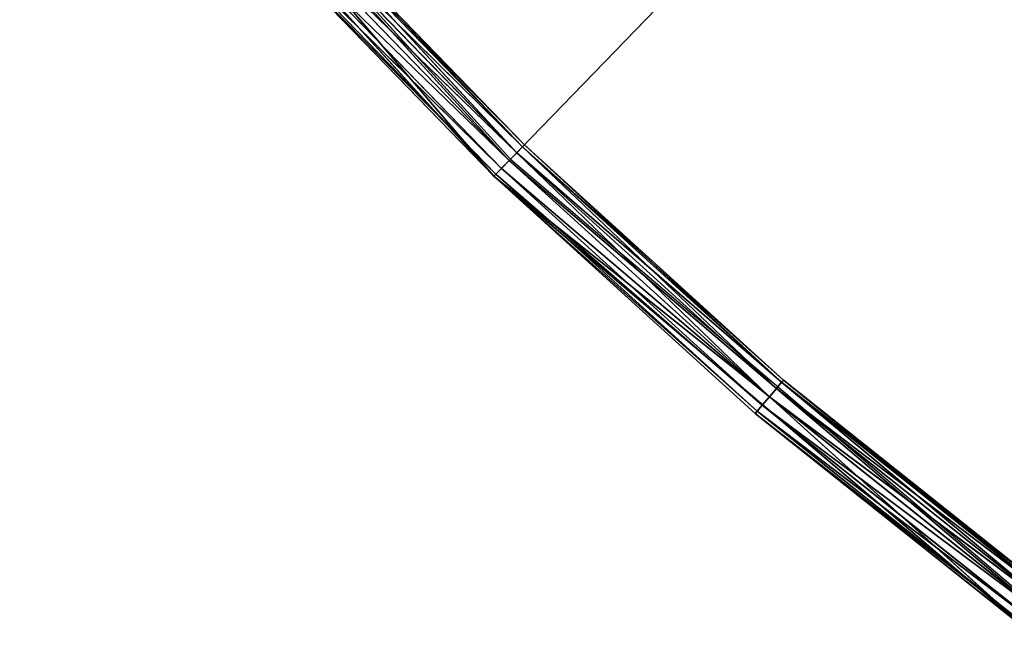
# Model space of a CAD drawing. Extents: x 389 to 891, y 0 to 811.
# Tile 1 of 254: x 444 to 489, y 50 to 78. Entities that reach past the tile are written whole.
import ezdxf

# ---------------------------------------------------------------- set-up
doc = ezdxf.new("R2010")
doc.units = 0
doc.header["$LTSCALE"] = 25.4
doc.layers.get('0').update_dxf_attribs({"color": 13, "linetype": 'CONTINUOUS'})

# ---------------------------------------------------------------- blocks, each defined once
blk = doc.blocks.new('TURDA-8952-8953_STL')
at = {"color": 252}
for p, q in [((93.314, 130.654, 716.548), (114.944, 130.654, 740.365)), ((93.314, 130.654, 716.548), (114.944, 130.654, 740.365)), ((103.747, 1.654, 728.803), (114.944, 130.654, 740.365)), ((103.747, 1.654, 728.803), (114.944, 130.654, 740.365)), ((115.64, 130.654, 739.647), (104.488, 130.654, 728.131)), ((104.488, 130.654, 728.131), (114.944, 130.654, 740.365)), ((104.488, 130.654, 728.131), (114.944, 130.654, 740.365)), ((115.64, 130.654, 739.647), (104.488, 130.654, 728.131)), ((104.858, 130.52, 727.795), (115.64, 130.654, 739.647)), ((104.858, 130.52, 727.795), (115.64, 130.654, 739.647)), ((115.988, 130.52, 739.288), (104.858, 130.52, 727.795)), ((115.988, 130.52, 739.288), (104.858, 130.52, 727.795)), ((105.129, 130.154, 727.549), (115.988, 130.52, 739.288)), ((105.129, 130.154, 727.549), (115.988, 130.52, 739.288)), ((114.944, 130.654, 740.365), (139.443, 130.654, 761.221)), ((127.508, 130.654, 750.425), (114.944, 130.654, 740.365)), ((115.64, 130.654, 739.647), (114.944, 130.654, 740.365)), ((127.508, 130.654, 750.425), (114.944, 130.654, 740.365)), ((115.64, 130.654, 739.647), (114.944, 130.654, 740.365)), ((114.944, 130.654, 740.365), (126.859, 1.654, 751.186)), ((114.944, 130.654, 740.365), (139.443, 130.654, 761.221)), ((114.944, 1.654, 740.365), (114.944, 130.654, 740.365)), ((114.944, 1.654, 740.365), (114.944, 130.654, 740.365)), ((114.944, 130.654, 740.365), (126.859, 1.654, 751.186)), ((127.508, 130.654, 750.425), (115.64, 130.654, 739.647)), ((115.988, 130.52, 739.288), (115.64, 130.654, 739.647)), ((127.508, 130.654, 750.425), (115.64, 130.654, 739.647)), ((115.988, 130.52, 739.288), (115.64, 130.654, 739.647)), ((115.988, 130.52, 739.288), (127.508, 130.654, 750.425)), ((115.988, 130.52, 739.288), (127.508, 130.654, 750.425)), ((127.832, 130.52, 750.044), (115.988, 130.52, 739.288)), ((116.243, 130.154, 739.025), (115.988, 130.52, 739.288)), ((127.832, 130.52, 750.044), (115.988, 130.52, 739.288)), ((116.243, 130.154, 739.025), (115.988, 130.52, 739.288)), ((116.243, 130.154, 739.025), (127.832, 130.52, 750.044)), ((116.243, 130.154, 739.025), (127.832, 130.52, 750.044)), ((126.859, 1.654, 751.186), (139.443, 130.654, 761.221)), ((126.859, 1.654, 751.186), (139.443, 130.654, 761.221)), ((139.443, 130.654, 761.221), (127.508, 130.654, 750.425)), ((140.041, 130.654, 760.42), (127.508, 130.654, 750.425)), ((139.443, 130.654, 761.221), (127.508, 130.654, 750.425)), ((127.832, 130.52, 750.044), (127.508, 130.654, 750.425)), ((140.041, 130.654, 760.42), (127.508, 130.654, 750.425)), ((127.832, 130.52, 750.044), (127.508, 130.654, 750.425)), ((127.832, 130.52, 750.044), (140.041, 130.654, 760.42)), ((127.832, 130.52, 750.044), (140.041, 130.654, 760.42)), ((140.34, 130.52, 760.019), (127.832, 130.52, 750.044)), ((128.069, 130.154, 749.765), (127.832, 130.52, 750.044)), ((140.34, 130.52, 760.019), (127.832, 130.52, 750.044)), ((128.069, 130.154, 749.765), (127.832, 130.52, 750.044)), ((128.069, 130.154, 749.765), (140.34, 130.52, 760.019)), ((128.069, 130.154, 749.765), (140.34, 130.52, 760.019)), ((116.243, 130.154, 739.025), (105.129, 130.154, 727.549)), ((116.243, 130.154, 739.025), (105.129, 130.154, 727.549)), ((105.228, 129.654, 727.459), (116.243, 130.154, 739.025)), ((105.228, 129.654, 727.459), (116.243, 130.154, 739.025)), ((128.069, 130.154, 749.765), (116.243, 130.154, 739.025)), ((116.336, 129.654, 738.929), (116.243, 130.154, 739.025)), ((128.069, 130.154, 749.765), (116.243, 130.154, 739.025)), ((116.336, 129.654, 738.929), (116.243, 130.154, 739.025)), ((116.336, 129.654, 738.929), (128.069, 130.154, 749.765)), ((116.336, 129.654, 738.929), (128.069, 130.154, 749.765)), ((140.559, 130.154, 759.726), (128.069, 130.154, 749.765)), ((128.156, 129.654, 749.663), (128.069, 130.154, 749.765)), ((140.559, 130.154, 759.726), (128.069, 130.154, 749.765)), ((128.156, 129.654, 749.663), (128.069, 130.154, 749.765)), ((128.156, 129.654, 749.663), (140.559, 130.154, 759.726)), ((128.156, 129.654, 749.663), (140.559, 130.154, 759.726)), ((105.228, 129.654, 727.459), (116.336, 1.654, 738.929)), ((105.228, 129.654, 727.459), (116.336, 1.654, 738.929)), ((105.228, 129.654, 727.459), (116.336, 129.654, 738.929)), ((105.228, 129.654, 727.459), (116.336, 129.654, 738.929)), ((116.336, 129.654, 738.929), (116.336, 1.654, 738.929)), ((116.336, 129.654, 738.929), (116.336, 1.654, 738.929)), ((116.336, 129.654, 738.929), (128.156, 1.654, 749.663)), ((116.336, 129.654, 738.929), (128.156, 1.654, 749.663)), ((116.336, 129.654, 738.929), (128.156, 129.654, 749.663)), ((116.336, 129.654, 738.929), (128.156, 129.654, 749.663)), ((128.156, 129.654, 749.663), (128.156, 1.654, 749.663)), ((128.156, 129.654, 749.663), (128.156, 1.654, 749.663)), ((128.156, 129.654, 749.663), (140.639, 1.654, 759.618)), ((128.156, 129.654, 749.663), (140.639, 1.654, 759.618)), ((128.156, 129.654, 749.663), (140.639, 129.654, 759.618)), ((128.156, 129.654, 749.663), (140.639, 129.654, 759.618)), ((103.747, 1.654, 728.803), (114.944, 1.654, 740.365)), ((103.747, 1.654, 728.803), (114.944, 1.654, 740.365)), ((103.747, 1.654, 728.803), (115.038, 1.154, 740.269)), ((103.747, 1.654, 728.803), (115.038, 1.154, 740.269)), ((105.129, 1.154, 727.549), (116.336, 1.654, 738.929)), ((105.129, 1.154, 727.549), (116.336, 1.654, 738.929)), ((116.336, 1.654, 738.929), (105.228, 1.654, 727.459)), ((116.336, 1.654, 738.929), (105.228, 1.654, 727.459)), ((114.944, 1.654, 740.365), (126.859, 1.654, 751.186)), ((114.944, 1.654, 740.365), (126.859, 1.654, 751.186)), ((114.944, 1.654, 740.365), (126.946, 1.154, 751.084)), ((114.944, 1.654, 740.365), (126.946, 1.154, 751.084)), ((114.944, 1.654, 740.365), (115.038, 1.154, 740.269)), ((114.944, 1.654, 740.365), (115.038, 1.154, 740.269)), ((116.243, 1.154, 739.025), (128.156, 1.654, 749.663)), ((116.243, 1.154, 739.025), (128.156, 1.654, 749.663)), ((116.243, 1.154, 739.025), (116.336, 1.654, 738.929)), ((116.243, 1.154, 739.025), (116.336, 1.654, 738.929)), ((128.156, 1.654, 749.663), (116.336, 1.654, 738.929)), ((128.156, 1.654, 749.663), (116.336, 1.654, 738.929)), ((126.859, 1.654, 751.186), (139.443, 1.654, 761.221)), ((126.859, 1.654, 751.186), (139.443, 1.654, 761.221)), ((126.859, 1.654, 751.186), (139.523, 1.154, 761.114)), ((126.859, 1.654, 751.186), (139.523, 1.154, 761.114)), ((126.859, 1.654, 751.186), (126.946, 1.154, 751.084)), ((126.859, 1.654, 751.186), (126.946, 1.154, 751.084)), ((128.069, 1.154, 749.765), (140.639, 1.654, 759.618)), ((128.069, 1.154, 749.765), (140.639, 1.654, 759.618)), ((128.069, 1.154, 749.765), (128.156, 1.654, 749.663)), ((128.069, 1.154, 749.765), (128.156, 1.654, 749.663)), ((140.639, 1.654, 759.618), (128.156, 1.654, 749.663)), ((140.639, 1.654, 759.618), (128.156, 1.654, 749.663)), ((115.038, 1.154, 740.269), (103.846, 1.154, 728.713)), ((103.846, 1.154, 728.713), (115.292, 0.788, 740.006)), ((103.846, 1.154, 728.713), (115.292, 0.788, 740.006)), ((115.038, 1.154, 740.269), (103.846, 1.154, 728.713)), ((104.858, 0.788, 727.795), (116.243, 1.154, 739.025)), ((104.858, 0.788, 727.795), (116.243, 1.154, 739.025)), ((116.243, 1.154, 739.025), (105.129, 1.154, 727.549)), ((116.243, 1.154, 739.025), (105.129, 1.154, 727.549)), ((126.946, 1.154, 751.084), (115.038, 1.154, 740.269)), ((115.038, 1.154, 740.269), (127.183, 0.788, 750.805)), ((115.038, 1.154, 740.269), (127.183, 0.788, 750.805)), ((115.038, 1.154, 740.269), (115.292, 0.788, 740.006)), ((115.038, 1.154, 740.269), (115.292, 0.788, 740.006)), ((126.946, 1.154, 751.084), (115.038, 1.154, 740.269)), ((115.988, 0.788, 739.288), (128.069, 1.154, 749.765)), ((115.988, 0.788, 739.288), (128.069, 1.154, 749.765)), ((115.988, 0.788, 739.288), (116.243, 1.154, 739.025)), ((115.988, 0.788, 739.288), (116.243, 1.154, 739.025)), ((128.069, 1.154, 749.765), (116.243, 1.154, 739.025)), ((128.069, 1.154, 749.765), (116.243, 1.154, 739.025)), ((139.523, 1.154, 761.114), (126.946, 1.154, 751.084)), ((126.946, 1.154, 751.084), (139.742, 0.788, 760.821)), ((126.946, 1.154, 751.084), (139.742, 0.788, 760.821)), ((126.946, 1.154, 751.084), (127.183, 0.788, 750.805)), ((126.946, 1.154, 751.084), (127.183, 0.788, 750.805)), ((139.523, 1.154, 761.114), (126.946, 1.154, 751.084)), ((127.832, 0.788, 750.044), (140.559, 1.154, 759.726)), ((127.832, 0.788, 750.044), (140.559, 1.154, 759.726)), ((127.832, 0.788, 750.044), (128.069, 1.154, 749.765)), ((127.832, 0.788, 750.044), (128.069, 1.154, 749.765)), ((140.559, 1.154, 759.726), (128.069, 1.154, 749.765)), ((140.559, 1.154, 759.726), (128.069, 1.154, 749.765)), ((115.292, 0.788, 740.006), (104.117, 0.788, 728.467)), ((104.117, 0.788, 728.467), (115.64, 0.654, 739.647)), ((104.117, 0.788, 728.467), (115.64, 0.654, 739.647)), ((115.292, 0.788, 740.006), (104.117, 0.788, 728.467)), ((104.488, 0.654, 728.131), (115.988, 0.788, 739.288)), ((104.488, 0.654, 728.131), (115.988, 0.788, 739.288)), ((104.488, 0.654, 728.131), (115.64, 0.654, 739.647)), ((104.488, 0.654, 728.131), (115.64, 0.654, 739.647)), ((115.988, 0.788, 739.288), (104.858, 0.788, 727.795)), ((115.988, 0.788, 739.288), (104.858, 0.788, 727.795)), ((127.183, 0.788, 750.805), (115.292, 0.788, 740.006)), ((115.292, 0.788, 740.006), (127.508, 0.654, 750.425)), ((115.292, 0.788, 740.006), (127.508, 0.654, 750.425)), ((115.292, 0.788, 740.006), (115.64, 0.654, 739.647)), ((115.292, 0.788, 740.006), (115.64, 0.654, 739.647)), ((127.183, 0.788, 750.805), (115.292, 0.788, 740.006)), ((115.64, 0.654, 739.647), (127.832, 0.788, 750.044)), ((115.64, 0.654, 739.647), (127.832, 0.788, 750.044)), ((115.64, 0.654, 739.647), (115.988, 0.788, 739.288)), ((115.64, 0.654, 739.647), (115.988, 0.788, 739.288)), ((115.64, 0.654, 739.647), (127.508, 0.654, 750.425)), ((115.64, 0.654, 739.647), (127.508, 0.654, 750.425)), ((127.832, 0.788, 750.044), (115.988, 0.788, 739.288)), ((127.832, 0.788, 750.044), (115.988, 0.788, 739.288)), ((139.742, 0.788, 760.821), (127.183, 0.788, 750.805)), ((127.183, 0.788, 750.805), (140.041, 0.654, 760.42)), ((127.183, 0.788, 750.805), (140.041, 0.654, 760.42)), ((127.183, 0.788, 750.805), (127.508, 0.654, 750.425)), ((127.183, 0.788, 750.805), (127.508, 0.654, 750.425)), ((139.742, 0.788, 760.821), (127.183, 0.788, 750.805)), ((127.508, 0.654, 750.425), (140.34, 0.788, 760.019)), ((127.508, 0.654, 750.425), (140.34, 0.788, 760.019)), ((127.508, 0.654, 750.425), (127.832, 0.788, 750.044)), ((127.508, 0.654, 750.425), (127.832, 0.788, 750.044)), ((127.508, 0.654, 750.425), (140.041, 0.654, 760.42)), ((127.508, 0.654, 750.425), (140.041, 0.654, 760.42)), ((140.34, 0.788, 760.019), (127.832, 0.788, 750.044)), ((140.34, 0.788, 760.019), (127.832, 0.788, 750.044))]:
    blk.add_line(p, q, dxfattribs=at)
at = {"color": 7}
for p, q in [((94.161, 3.654, 715.872), (115.698, 3.654, 739.587)), ((115.698, 3.654, 739.587), (140.091, 3.654, 760.353)), ((289.618, 3.654, 560), (115.698, 3.654, 739.587)), ((289.618, 3.654, 560), (115.698, 3.654, 739.587))]:
    blk.add_line(p, q, dxfattribs=at)
at = {"color": 252}
mesh = blk.add_polyface(dxfattribs=at)
corners = [(114.944, 130.654, 740.365), (104.488, 130.654, 728.131), (93.314, 130.654, 716.548)]
mesh.append_faces([[corners[k] for k in face] for face in [(0, 1, 2)]], dxfattribs={"color": 252})
mesh = blk.add_polyface(dxfattribs=at)
corners = [(93.314, 130.654, 716.548), (103.747, 1.654, 728.803), (114.944, 130.654, 740.365)]
mesh.append_faces([[corners[k] for k in face] for face in [(0, 1, 2)]], dxfattribs={"color": 252})
mesh = blk.add_polyface(dxfattribs=at)
corners = [(114.944, 130.654, 740.365), (103.747, 1.654, 728.803), (114.944, 1.654, 740.365)]
mesh.append_faces([[corners[k] for k in face] for face in [(0, 1, 2)]], dxfattribs={"color": 252})
mesh = blk.add_polyface(dxfattribs=at)
corners = [(114.944, 130.654, 740.365), (115.64, 130.654, 739.647), (104.488, 130.654, 728.131)]
mesh.append_faces([[corners[k] for k in face] for face in [(0, 1, 2)]], dxfattribs={"color": 252})
mesh = blk.add_polyface(dxfattribs=at)
corners = [(115.64, 130.654, 739.647), (104.858, 130.52, 727.795), (104.488, 130.654, 728.131)]
mesh.append_faces([[corners[k] for k in face] for face in [(0, 1, 2)]], dxfattribs={"color": 252})
mesh = blk.add_polyface(dxfattribs=at)
corners = [(115.64, 130.654, 739.647), (115.988, 130.52, 739.288), (104.858, 130.52, 727.795)]
mesh.append_faces([[corners[k] for k in face] for face in [(0, 1, 2)]], dxfattribs={"color": 252})
mesh = blk.add_polyface(dxfattribs=at)
corners = [(115.988, 130.52, 739.288), (105.129, 130.154, 727.549), (104.858, 130.52, 727.795)]
mesh.append_faces([[corners[k] for k in face] for face in [(0, 1, 2)]], dxfattribs={"color": 252})
mesh = blk.add_polyface(dxfattribs=at)
corners = [(115.988, 130.52, 739.288), (116.243, 130.154, 739.025), (105.129, 130.154, 727.549)]
mesh.append_faces([[corners[k] for k in face] for face in [(0, 1, 2)]], dxfattribs={"color": 252})
mesh = blk.add_polyface(dxfattribs=at)
corners = [(139.443, 130.654, 761.221), (127.508, 130.654, 750.425), (114.944, 130.654, 740.365)]
mesh.append_faces([[corners[k] for k in face] for face in [(0, 1, 2)]], dxfattribs={"color": 252})
mesh = blk.add_polyface(dxfattribs=at)
corners = [(127.508, 130.654, 750.425), (115.64, 130.654, 739.647), (114.944, 130.654, 740.365)]
mesh.append_faces([[corners[k] for k in face] for face in [(0, 1, 2)]], dxfattribs={"color": 252})
mesh = blk.add_polyface(dxfattribs=at)
corners = [(139.443, 130.654, 761.221), (114.944, 130.654, 740.365), (126.859, 1.654, 751.186)]
mesh.append_faces([[corners[k] for k in face] for face in [(0, 1, 2)]], dxfattribs={"color": 252})
mesh = blk.add_polyface(dxfattribs=at)
corners = [(126.859, 1.654, 751.186), (114.944, 130.654, 740.365), (114.944, 1.654, 740.365)]
mesh.append_faces([[corners[k] for k in face] for face in [(0, 1, 2)]], dxfattribs={"color": 252})
mesh = blk.add_polyface(dxfattribs=at)
corners = [(127.508, 130.654, 750.425), (115.988, 130.52, 739.288), (115.64, 130.654, 739.647)]
mesh.append_faces([[corners[k] for k in face] for face in [(0, 1, 2)]], dxfattribs={"color": 252})
mesh = blk.add_polyface(dxfattribs=at)
corners = [(127.508, 130.654, 750.425), (127.832, 130.52, 750.044), (115.988, 130.52, 739.288)]
mesh.append_faces([[corners[k] for k in face] for face in [(0, 1, 2)]], dxfattribs={"color": 252})
mesh = blk.add_polyface(dxfattribs=at)
corners = [(127.832, 130.52, 750.044), (116.243, 130.154, 739.025), (115.988, 130.52, 739.288)]
mesh.append_faces([[corners[k] for k in face] for face in [(0, 1, 2)]], dxfattribs={"color": 252})
mesh = blk.add_polyface(dxfattribs=at)
corners = [(127.832, 130.52, 750.044), (128.069, 130.154, 749.765), (116.243, 130.154, 739.025)]
mesh.append_faces([[corners[k] for k in face] for face in [(0, 1, 2)]], dxfattribs={"color": 252})
mesh = blk.add_polyface(dxfattribs=at)
corners = [(139.443, 130.654, 761.221), (126.859, 1.654, 751.186), (139.443, 1.654, 761.221)]
mesh.append_faces([[corners[k] for k in face] for face in [(0, 1, 2)]], dxfattribs={"color": 252})
mesh = blk.add_polyface(dxfattribs=at)
corners = [(139.443, 130.654, 761.221), (140.041, 130.654, 760.42), (127.508, 130.654, 750.425)]
mesh.append_faces([[corners[k] for k in face] for face in [(0, 1, 2)]], dxfattribs={"color": 252})
mesh = blk.add_polyface(dxfattribs=at)
corners = [(140.041, 130.654, 760.42), (127.832, 130.52, 750.044), (127.508, 130.654, 750.425)]
mesh.append_faces([[corners[k] for k in face] for face in [(0, 1, 2)]], dxfattribs={"color": 252})
mesh = blk.add_polyface(dxfattribs=at)
corners = [(140.041, 130.654, 760.42), (140.34, 130.52, 760.019), (127.832, 130.52, 750.044)]
mesh.append_faces([[corners[k] for k in face] for face in [(0, 1, 2)]], dxfattribs={"color": 252})
mesh = blk.add_polyface(dxfattribs=at)
corners = [(140.34, 130.52, 760.019), (128.069, 130.154, 749.765), (127.832, 130.52, 750.044)]
mesh.append_faces([[corners[k] for k in face] for face in [(0, 1, 2)]], dxfattribs={"color": 252})
mesh = blk.add_polyface(dxfattribs=at)
corners = [(140.34, 130.52, 760.019), (140.559, 130.154, 759.726), (128.069, 130.154, 749.765)]
mesh.append_faces([[corners[k] for k in face] for face in [(0, 1, 2)]], dxfattribs={"color": 252})
mesh = blk.add_polyface(dxfattribs=at)
corners = [(116.243, 130.154, 739.025), (105.228, 129.654, 727.459), (105.129, 130.154, 727.549)]
mesh.append_faces([[corners[k] for k in face] for face in [(0, 1, 2)]], dxfattribs={"color": 252})
mesh = blk.add_polyface(dxfattribs=at)
corners = [(116.243, 130.154, 739.025), (116.336, 129.654, 738.929), (105.228, 129.654, 727.459)]
mesh.append_faces([[corners[k] for k in face] for face in [(0, 1, 2)]], dxfattribs={"color": 252})
mesh = blk.add_polyface(dxfattribs=at)
corners = [(128.069, 130.154, 749.765), (116.336, 129.654, 738.929), (116.243, 130.154, 739.025)]
mesh.append_faces([[corners[k] for k in face] for face in [(0, 1, 2)]], dxfattribs={"color": 252})
mesh = blk.add_polyface(dxfattribs=at)
corners = [(128.156, 129.654, 749.663), (116.336, 129.654, 738.929), (128.069, 130.154, 749.765)]
mesh.append_faces([[corners[k] for k in face] for face in [(0, 1, 2)]], dxfattribs={"color": 252})
mesh = blk.add_polyface(dxfattribs=at)
corners = [(140.559, 130.154, 759.726), (128.156, 129.654, 749.663), (128.069, 130.154, 749.765)]
mesh.append_faces([[corners[k] for k in face] for face in [(0, 1, 2)]], dxfattribs={"color": 252})
mesh = blk.add_polyface(dxfattribs=at)
corners = [(140.639, 129.654, 759.618), (128.156, 129.654, 749.663), (140.559, 130.154, 759.726)]
mesh.append_faces([[corners[k] for k in face] for face in [(0, 1, 2)]], dxfattribs={"color": 252})
mesh = blk.add_polyface(dxfattribs=at)
corners = [(105.228, 129.654, 727.459), (116.336, 1.654, 738.929), (105.228, 1.654, 727.459)]
mesh.append_faces([[corners[k] for k in face] for face in [(0, 1, 2)]], dxfattribs={"color": 252})
mesh = blk.add_polyface(dxfattribs=at)
corners = [(116.336, 129.654, 738.929), (116.336, 1.654, 738.929), (105.228, 129.654, 727.459)]
mesh.append_faces([[corners[k] for k in face] for face in [(0, 1, 2)]], dxfattribs={"color": 252})
mesh = blk.add_polyface(dxfattribs=at)
corners = [(128.156, 1.654, 749.663), (116.336, 1.654, 738.929), (116.336, 129.654, 738.929)]
mesh.append_faces([[corners[k] for k in face] for face in [(0, 1, 2)]], dxfattribs={"color": 252})
mesh = blk.add_polyface(dxfattribs=at)
corners = [(128.156, 1.654, 749.663), (116.336, 129.654, 738.929), (128.156, 129.654, 749.663)]
mesh.append_faces([[corners[k] for k in face] for face in [(0, 1, 2)]], dxfattribs={"color": 252})
mesh = blk.add_polyface(dxfattribs=at)
corners = [(140.639, 1.654, 759.618), (128.156, 1.654, 749.663), (128.156, 129.654, 749.663)]
mesh.append_faces([[corners[k] for k in face] for face in [(0, 1, 2)]], dxfattribs={"color": 252})
mesh = blk.add_polyface(dxfattribs=at)
corners = [(140.639, 1.654, 759.618), (128.156, 129.654, 749.663), (140.639, 129.654, 759.618)]
mesh.append_faces([[corners[k] for k in face] for face in [(0, 1, 2)]], dxfattribs={"color": 252})
at = {"color": 7}
mesh = blk.add_polyface(dxfattribs=at)
corners = [(115.698, 3.654, 739.587), (289.618, 3.654, 560), (94.161, 3.654, 715.872)]
mesh.append_faces([[corners[k] for k in face] for face in [(0, 1, 2)]], dxfattribs={"color": 7})
mesh = blk.add_polyface(dxfattribs=at)
corners = [(140.091, 3.654, 760.353), (289.618, 3.654, 560), (115.698, 3.654, 739.587)]
mesh.append_faces([[corners[k] for k in face] for face in [(0, 1, 2)]], dxfattribs={"color": 7})
at = {"color": 252}
mesh = blk.add_polyface(dxfattribs=at)
corners = [(103.747, 1.654, 728.803), (115.038, 1.154, 740.269), (114.944, 1.654, 740.365)]
mesh.append_faces([[corners[k] for k in face] for face in [(0, 1, 2)]], dxfattribs={"color": 252})
mesh = blk.add_polyface(dxfattribs=at)
corners = [(103.747, 1.654, 728.803), (103.846, 1.154, 728.713), (115.038, 1.154, 740.269)]
mesh.append_faces([[corners[k] for k in face] for face in [(0, 1, 2)]], dxfattribs={"color": 252})
mesh = blk.add_polyface(dxfattribs=at)
corners = [(116.336, 1.654, 738.929), (116.243, 1.154, 739.025), (105.129, 1.154, 727.549)]
mesh.append_faces([[corners[k] for k in face] for face in [(0, 1, 2)]], dxfattribs={"color": 252})
mesh = blk.add_polyface(dxfattribs=at)
corners = [(116.336, 1.654, 738.929), (105.129, 1.154, 727.549), (105.228, 1.654, 727.459)]
mesh.append_faces([[corners[k] for k in face] for face in [(0, 1, 2)]], dxfattribs={"color": 252})
mesh = blk.add_polyface(dxfattribs=at)
corners = [(126.946, 1.154, 751.084), (126.859, 1.654, 751.186), (114.944, 1.654, 740.365)]
mesh.append_faces([[corners[k] for k in face] for face in [(0, 1, 2)]], dxfattribs={"color": 252})
mesh = blk.add_polyface(dxfattribs=at)
corners = [(126.946, 1.154, 751.084), (114.944, 1.654, 740.365), (115.038, 1.154, 740.269)]
mesh.append_faces([[corners[k] for k in face] for face in [(0, 1, 2)]], dxfattribs={"color": 252})
mesh = blk.add_polyface(dxfattribs=at)
corners = [(128.156, 1.654, 749.663), (128.069, 1.154, 749.765), (116.243, 1.154, 739.025)]
mesh.append_faces([[corners[k] for k in face] for face in [(0, 1, 2)]], dxfattribs={"color": 252})
mesh = blk.add_polyface(dxfattribs=at)
corners = [(128.156, 1.654, 749.663), (116.243, 1.154, 739.025), (116.336, 1.654, 738.929)]
mesh.append_faces([[corners[k] for k in face] for face in [(0, 1, 2)]], dxfattribs={"color": 252})
mesh = blk.add_polyface(dxfattribs=at)
corners = [(139.523, 1.154, 761.114), (139.443, 1.654, 761.221), (126.859, 1.654, 751.186)]
mesh.append_faces([[corners[k] for k in face] for face in [(0, 1, 2)]], dxfattribs={"color": 252})
mesh = blk.add_polyface(dxfattribs=at)
corners = [(139.523, 1.154, 761.114), (126.859, 1.654, 751.186), (126.946, 1.154, 751.084)]
mesh.append_faces([[corners[k] for k in face] for face in [(0, 1, 2)]], dxfattribs={"color": 252})
mesh = blk.add_polyface(dxfattribs=at)
corners = [(140.639, 1.654, 759.618), (140.559, 1.154, 759.726), (128.069, 1.154, 749.765)]
mesh.append_faces([[corners[k] for k in face] for face in [(0, 1, 2)]], dxfattribs={"color": 252})
mesh = blk.add_polyface(dxfattribs=at)
corners = [(140.639, 1.654, 759.618), (128.069, 1.154, 749.765), (128.156, 1.654, 749.663)]
mesh.append_faces([[corners[k] for k in face] for face in [(0, 1, 2)]], dxfattribs={"color": 252})
mesh = blk.add_polyface(dxfattribs=at)
corners = [(115.038, 1.154, 740.269), (103.846, 1.154, 728.713), (115.292, 0.788, 740.006)]
mesh.append_faces([[corners[k] for k in face] for face in [(0, 1, 2)]], dxfattribs={"color": 252})
mesh = blk.add_polyface(dxfattribs=at)
corners = [(115.292, 0.788, 740.006), (103.846, 1.154, 728.713), (104.117, 0.788, 728.467)]
mesh.append_faces([[corners[k] for k in face] for face in [(0, 1, 2)]], dxfattribs={"color": 252})
mesh = blk.add_polyface(dxfattribs=at)
corners = [(115.988, 0.788, 739.288), (104.858, 0.788, 727.795), (116.243, 1.154, 739.025)]
mesh.append_faces([[corners[k] for k in face] for face in [(0, 1, 2)]], dxfattribs={"color": 252})
mesh = blk.add_polyface(dxfattribs=at)
corners = [(116.243, 1.154, 739.025), (104.858, 0.788, 727.795), (105.129, 1.154, 727.549)]
mesh.append_faces([[corners[k] for k in face] for face in [(0, 1, 2)]], dxfattribs={"color": 252})
mesh = blk.add_polyface(dxfattribs=at)
corners = [(126.946, 1.154, 751.084), (115.038, 1.154, 740.269), (127.183, 0.788, 750.805)]
mesh.append_faces([[corners[k] for k in face] for face in [(0, 1, 2)]], dxfattribs={"color": 252})
mesh = blk.add_polyface(dxfattribs=at)
corners = [(127.183, 0.788, 750.805), (115.038, 1.154, 740.269), (115.292, 0.788, 740.006)]
mesh.append_faces([[corners[k] for k in face] for face in [(0, 1, 2)]], dxfattribs={"color": 252})
mesh = blk.add_polyface(dxfattribs=at)
corners = [(127.832, 0.788, 750.044), (115.988, 0.788, 739.288), (128.069, 1.154, 749.765)]
mesh.append_faces([[corners[k] for k in face] for face in [(0, 1, 2)]], dxfattribs={"color": 252})
mesh = blk.add_polyface(dxfattribs=at)
corners = [(128.069, 1.154, 749.765), (115.988, 0.788, 739.288), (116.243, 1.154, 739.025)]
mesh.append_faces([[corners[k] for k in face] for face in [(0, 1, 2)]], dxfattribs={"color": 252})
mesh = blk.add_polyface(dxfattribs=at)
corners = [(139.523, 1.154, 761.114), (126.946, 1.154, 751.084), (139.742, 0.788, 760.821)]
mesh.append_faces([[corners[k] for k in face] for face in [(0, 1, 2)]], dxfattribs={"color": 252})
mesh = blk.add_polyface(dxfattribs=at)
corners = [(139.742, 0.788, 760.821), (126.946, 1.154, 751.084), (127.183, 0.788, 750.805)]
mesh.append_faces([[corners[k] for k in face] for face in [(0, 1, 2)]], dxfattribs={"color": 252})
mesh = blk.add_polyface(dxfattribs=at)
corners = [(140.34, 0.788, 760.019), (127.832, 0.788, 750.044), (140.559, 1.154, 759.726)]
mesh.append_faces([[corners[k] for k in face] for face in [(0, 1, 2)]], dxfattribs={"color": 252})
mesh = blk.add_polyface(dxfattribs=at)
corners = [(140.559, 1.154, 759.726), (127.832, 0.788, 750.044), (128.069, 1.154, 749.765)]
mesh.append_faces([[corners[k] for k in face] for face in [(0, 1, 2)]], dxfattribs={"color": 252})
mesh = blk.add_polyface(dxfattribs=at)
corners = [(115.292, 0.788, 740.006), (104.117, 0.788, 728.467), (115.64, 0.654, 739.647)]
mesh.append_faces([[corners[k] for k in face] for face in [(0, 1, 2)]], dxfattribs={"color": 252})
mesh = blk.add_polyface(dxfattribs=at)
corners = [(115.64, 0.654, 739.647), (104.117, 0.788, 728.467), (104.488, 0.654, 728.131)]
mesh.append_faces([[corners[k] for k in face] for face in [(0, 1, 2)]], dxfattribs={"color": 252})
mesh = blk.add_polyface(dxfattribs=at)
corners = [(115.64, 0.654, 739.647), (104.488, 0.654, 728.131), (115.988, 0.788, 739.288)]
mesh.append_faces([[corners[k] for k in face] for face in [(0, 1, 2)]], dxfattribs={"color": 252})
mesh = blk.add_polyface(dxfattribs=at)
corners = [(115.988, 0.788, 739.288), (104.488, 0.654, 728.131), (104.858, 0.788, 727.795)]
mesh.append_faces([[corners[k] for k in face] for face in [(0, 1, 2)]], dxfattribs={"color": 252})
mesh = blk.add_polyface(dxfattribs=at)
corners = [(127.183, 0.788, 750.805), (115.292, 0.788, 740.006), (127.508, 0.654, 750.425)]
mesh.append_faces([[corners[k] for k in face] for face in [(0, 1, 2)]], dxfattribs={"color": 252})
mesh = blk.add_polyface(dxfattribs=at)
corners = [(127.508, 0.654, 750.425), (115.292, 0.788, 740.006), (115.64, 0.654, 739.647)]
mesh.append_faces([[corners[k] for k in face] for face in [(0, 1, 2)]], dxfattribs={"color": 252})
mesh = blk.add_polyface(dxfattribs=at)
corners = [(127.508, 0.654, 750.425), (115.64, 0.654, 739.647), (127.832, 0.788, 750.044)]
mesh.append_faces([[corners[k] for k in face] for face in [(0, 1, 2)]], dxfattribs={"color": 252})
mesh = blk.add_polyface(dxfattribs=at)
corners = [(127.832, 0.788, 750.044), (115.64, 0.654, 739.647), (115.988, 0.788, 739.288)]
mesh.append_faces([[corners[k] for k in face] for face in [(0, 1, 2)]], dxfattribs={"color": 252})
mesh = blk.add_polyface(dxfattribs=at)
corners = [(139.742, 0.788, 760.821), (127.183, 0.788, 750.805), (140.041, 0.654, 760.42)]
mesh.append_faces([[corners[k] for k in face] for face in [(0, 1, 2)]], dxfattribs={"color": 252})
mesh = blk.add_polyface(dxfattribs=at)
corners = [(140.041, 0.654, 760.42), (127.183, 0.788, 750.805), (127.508, 0.654, 750.425)]
mesh.append_faces([[corners[k] for k in face] for face in [(0, 1, 2)]], dxfattribs={"color": 252})
mesh = blk.add_polyface(dxfattribs=at)
corners = [(140.041, 0.654, 760.42), (127.508, 0.654, 750.425), (140.34, 0.788, 760.019)]
mesh.append_faces([[corners[k] for k in face] for face in [(0, 1, 2)]], dxfattribs={"color": 252})
mesh = blk.add_polyface(dxfattribs=at)
corners = [(140.34, 0.788, 760.019), (127.508, 0.654, 750.425), (127.832, 0.788, 750.044)]
mesh.append_faces([[corners[k] for k in face] for face in [(0, 1, 2)]], dxfattribs={"color": 252})

msp = doc.modelspace()

# ---------------------------------------------------------------- block references
at = {"color": 0, "extrusion": (0, -1, -3.05311e-16)}
msp.add_blockref('TURDA-8952-8953_STL', (350.443, 1081.066, -811.083), dxfattribs=at)

doc.saveas('drawing.dxf')
